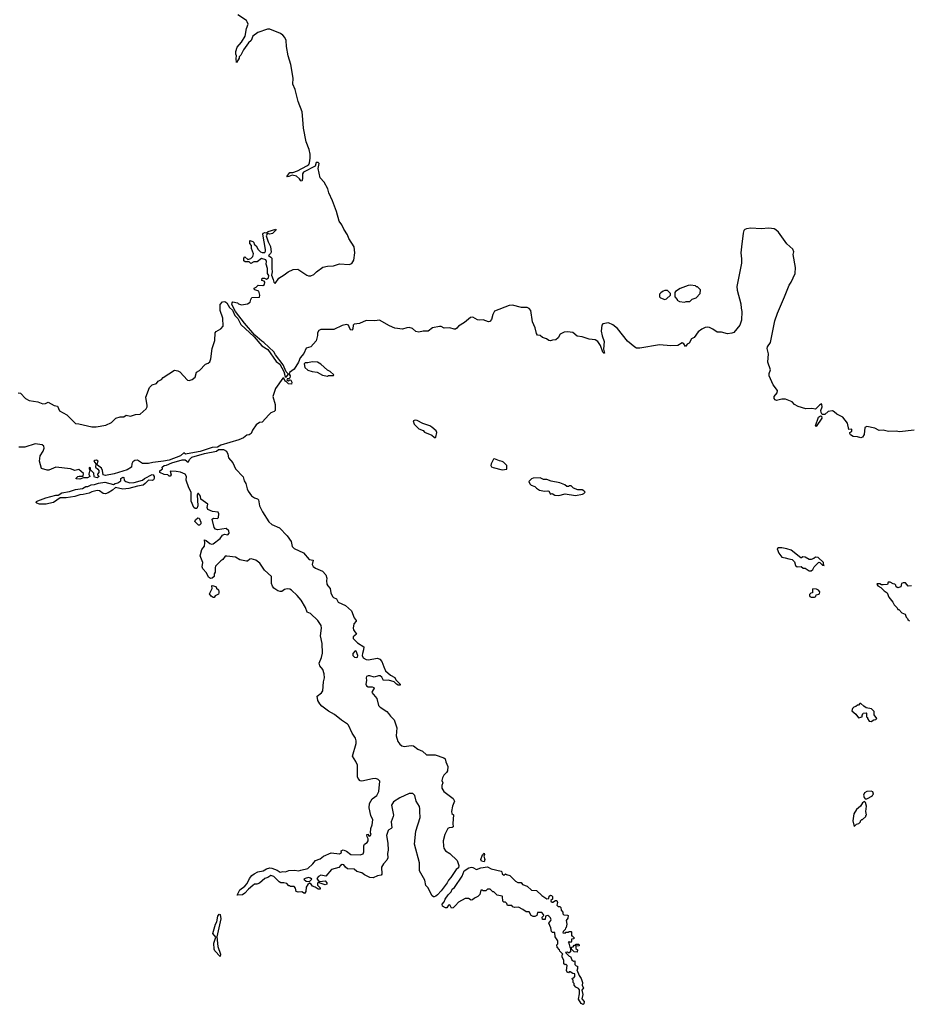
# Model space of a CAD drawing. Extents: x 2737564 to 2859580, y 876530 to 1012372.
# Tile 95 of 110: x 2771006 to 2781336, y 975972 to 987416. Entities that reach past the tile are written whole.
import ezdxf

# ---------------------------------------------------------------- set-up
doc = ezdxf.new("R2010")
doc.units = 0

msp = doc.modelspace()

# ---------------------------------------------------------------- linework, layer by layer
at = {"layer": '0CON05XD'}
for points in [[(2773845, 983663), (2773819, 983679), (2773741, 983751), (2773618, 983888), (2773514, 984024), (2773471, 984105), (2773474, 984126), (2773485, 984138), (2773537, 984127), (2773550, 984115), (2773585, 984102), (2773655, 984114), (2773686, 984134), (2773691, 984165), (2773704, 984186), (2773795, 984192), (2773799, 984215), (2773785, 984260), (2773740, 984275), (2773730, 984285), (2773730, 984295), (2773755, 984308), (2773778, 984332), (2773834, 984326), (2773850, 984340), (2773856, 984366), (2773847, 984377), (2773820, 984385), (2773825, 984410), (2773852, 984412), (2773875, 984402), (2773898, 984415), (2773902, 984442), (2773887, 984467), (2773886, 984524), (2773870, 984575), (2773876, 984605), (2773866, 984626), (2773815, 984640), (2773765, 984602), (2773728, 984602), (2773692, 984582), (2773675, 984600), (2773625, 984600), (2773612, 984615), (2773612, 984645), (2773622, 984658), (2773658, 984628), (2773691, 984639), (2773717, 984663), (2773723, 984695), (2773701, 984755), (2773702, 984792), (2773682, 984815), (2773682, 984848), (2773715, 984838), (2773728, 984825), (2773730, 984805), (2773756, 984786), (2773778, 984745), (2773805, 984717), (2773825, 984710), (2773855, 984712), (2773863, 984725), (2773863, 984745), (2773833, 984923), (2773836, 984934), (2773855, 984944), (2773875, 984940), (2773895, 984956), (2773985, 984980), (2773988, 984975), (2773945, 984932), (2773915, 984924), (2773885, 984932), (2773870, 984905), (2773894, 984834), (2773921, 984781), (2773931, 984715), (2773923, 984697), (2773898, 984675), (2773927, 984657), (2773936, 984645), (2773936, 984525), (2773942, 984485), (2773933, 984445), (2773954, 984395), (2773959, 984365), (2773975, 984350), (2774018, 984412), (2774081, 984449), (2774125, 984486), (2774185, 984513), (2774238, 984518), (2774345, 984446), (2774365, 984438), (2774392, 984438), (2774427, 984453), (2774458, 984485), (2774531, 984539), (2774585, 984550), (2774655, 984555), (2774725, 984579), (2774835, 984569), (2774865, 984584), (2774889, 984621), (2774903, 984705), (2774894, 984775), (2774833, 984873), (2774818, 984915), (2774772, 984982), (2774751, 985031), (2774721, 985075), (2774690, 985185), (2774642, 985312), (2774599, 985405), (2774589, 985449), (2774547, 985527), (2774497, 985577), (2774476, 985685), (2774486, 985745), (2774475, 985756), (2774453, 985755), (2774440, 985715), (2774305, 985645), (2774293, 985625), (2774292, 985565), (2774285, 985540), (2774275, 985542), (2774258, 985568), (2774225, 985599), (2774175, 985607), (2774135, 985593), (2774115, 985590), (2774110, 985595), (2774145, 985638), (2774182, 985638), (2774235, 985661), (2774345, 985717), (2774366, 985734), (2774376, 985754), (2774384, 985805), (2774381, 985851), (2774369, 985909), (2774335, 985998), (2774304, 986154), (2774296, 986254), (2774289, 986345), (2774244, 986465), (2774209, 986605), (2774182, 986665), (2774185, 986735), (2774156, 986894), (2774127, 986995), (2774108, 987105), (2774104, 987175), (2774089, 987209), (2774065, 987236), (2774037, 987257), (2773915, 987307), (2773885, 987305), (2773775, 987267), (2773717, 987223), (2773698, 987175), (2773665, 987147), (2773606, 987065), (2773576, 987004), (2773559, 986985), (2773558, 986968), (2773525, 986920), (2773521, 986965), (2773528, 986995), (2773518, 987015), (2773518, 987045), (2773535, 987098), (2773584, 987155), (2773626, 987224), (2773644, 987315), (2773662, 987365), (2773652, 987392), (2773642, 987405), (2773543, 987473)], [(2781405, 982646), (2781235, 982625), (2781194, 982634), (2781105, 982628), (2781045, 982646), (2780995, 982640), (2780945, 982669), (2780853, 982687), (2780831, 982675), (2780824, 982595), (2780805, 982565), (2780785, 982557), (2780745, 982569), (2780695, 982571), (2780665, 982591), (2780654, 982606), (2780655, 982620), (2780680, 982635), (2780678, 982655), (2780645, 982652), (2780628, 982725), (2780576, 982795), (2780503, 982833), (2780475, 982858), (2780455, 982868), (2780405, 982863), (2780365, 982829), (2780336, 982826), (2780322, 982852), (2780318, 982875), (2780334, 982915), (2780332, 982942), (2780325, 982951), (2780305, 982935), (2780255, 982888), (2780215, 982898), (2780145, 982895), (2780055, 982919), (2780012, 982945), (2779985, 982973), (2779907, 983007), (2779865, 983006), (2779805, 982990), (2779787, 982997), (2779776, 983015), (2779776, 983035), (2779811, 983079), (2779815, 983105), (2779764, 983174), (2779720, 983275), (2779719, 983305), (2779735, 983345), (2779701, 983435), (2779711, 983531), (2779696, 983595), (2779700, 983615), (2779733, 983665), (2779783, 983915), (2779815, 984006), (2779897, 984195), (2779949, 984331), (2779974, 984366), (2780020, 984465), (2780025, 984535), (2779998, 984685), (2780003, 984717), (2779995, 984748), (2779925, 984809), (2779826, 984945), (2779797, 984975), (2779775, 984985), (2779715, 984992), (2779625, 984984), (2779505, 984992), (2779455, 984985), (2779435, 984976), (2779425, 984965), (2779414, 984936), (2779398, 984775), (2779388, 984705), (2779397, 984635), (2779396, 984585), (2779343, 984315), (2779347, 984273), (2779389, 984115), (2779392, 984065), (2779402, 984025), (2779397, 983923), (2779379, 983865), (2779308, 983782), (2779285, 983771), (2779235, 983764), (2779165, 983783), (2779115, 983784), (2779065, 983819), (2779025, 983838), (2779005, 983842), (2778975, 983838), (2778935, 983819), (2778893, 983787), (2778845, 983723), (2778814, 983706), (2778787, 983655), (2778766, 983644), (2778745, 983618), (2778725, 983650), (2778705, 983659), (2778655, 983631), (2778575, 983626), (2778445, 983638), (2778215, 983598), (2778175, 983599), (2778155, 983610), (2778071, 983681), (2777957, 983827), (2777901, 983871), (2777849, 983891), (2777785, 983882), (2777772, 983865), (2777766, 983794), (2777775, 983742), (2777800, 983675), (2777793, 983585), (2777805, 983540), (2777795, 983540), (2777785, 983552), (2777759, 983629), (2777725, 983676), (2777695, 983696), (2777625, 983703), (2777545, 983730), (2777488, 983738), (2777435, 983779), (2777375, 983789), (2777336, 983784), (2777290, 983760), (2777265, 983718), (2777239, 983695), (2777198, 983692), (2777175, 983682), (2777155, 983686), (2777128, 983708), (2777085, 983721), (2777055, 983744), (2777025, 983750), (2777015, 983768), (2776999, 983835), (2776968, 983905), (2776947, 984035), (2776929, 984059), (2776905, 984069), (2776840, 984070), (2776735, 984097), (2776695, 984093), (2776525, 984030), (2776505, 983989), (2776489, 983931), (2776471, 983909), (2776455, 983904), (2776395, 983926), (2776347, 983923), (2776329, 983929), (2776275, 983958), (2776245, 983955), (2776175, 983895), (2776108, 983855), (2776089, 983831), (2776071, 983819), (2776055, 983819), (2776005, 983835), (2775939, 983829), (2775905, 983850), (2775885, 983851), (2775805, 983834), (2775754, 983796), (2775695, 983797), (2775645, 983786), (2775611, 983791), (2775572, 983825), (2775535, 983838), (2775505, 983836), (2775455, 983819), (2775365, 983830), (2775305, 983857), (2775190, 983925), (2775135, 983917), (2775035, 983918), (2774955, 983884), (2774894, 983876), (2774883, 983865), (2774878, 983822), (2774865, 983808), (2774855, 983810), (2774842, 983825), (2774827, 983865), (2774805, 983874), (2774755, 983861), (2774656, 983814), (2774505, 983814), (2774485, 983805), (2774466, 983775), (2774468, 983745), (2774452, 983685), (2774392, 983615), (2774335, 983597), (2774307, 983535), (2774265, 983485), (2774245, 983435), (2774196, 983354), (2774144, 983315), (2774137, 983295), (2774149, 983275), (2774146, 983254), (2774135, 983240), (2774115, 983240), (2774110, 983225), (2774125, 983220), (2774145, 983232), (2774159, 983225), (2774170, 983205), (2774165, 983180), (2774132, 983185), (2774108, 983208), (2774090, 983215), (2774075, 983250), (2774065, 983250), (2773981, 983129), (2773950, 983035), (2773976, 982945), (2773976, 982874), (2773965, 982862), (2773925, 982848), (2773902, 982825), (2773825, 982740), (2773795, 982733), (2773755, 982707), (2773714, 982646), (2773696, 982605), (2773675, 982590), (2773645, 982587), (2773607, 982555), (2773555, 982534), (2773345, 982470), (2773305, 982447), (2773245, 982444), (2773105, 982398), (2772995, 982376), (2772935, 982368), (2772915, 982380), (2772875, 982348), (2772742, 982298), (2772676, 982284), (2772555, 982271), (2772505, 982258), (2772435, 982259), (2772375, 982296), (2772345, 982292), (2772322, 982278), (2772309, 982255), (2772304, 982215), (2772256, 982184), (2772103, 982137), (2772005, 982119), (2771977, 982127), (2771968, 982175), (2771955, 982203), (2771910, 982240), (2771908, 982255), (2771920, 982285), (2771900, 982295), (2771878, 982292), (2771868, 982285), (2771890, 982255), (2771888, 982215), (2771915, 982193), (2771926, 982175), (2771927, 982153), (2771910, 982135), (2771910, 982125), (2771928, 982105), (2771907, 982093), (2771875, 982100), (2771870, 982105), (2771868, 982145), (2771830, 982185), (2771828, 982208), (2771815, 982210), (2771812, 982195), (2771820, 982185), (2771811, 982135), (2771820, 982105), (2771795, 982091), (2771748, 982092), (2771705, 982077), (2771665, 982080), (2771660, 982085), (2771680, 982105), (2771698, 982112), (2771745, 982110), (2771747, 982143), (2771695, 982190), (2771645, 982178), (2771596, 982196), (2771425, 982217), (2771345, 982180), (2771325, 982180), (2771259, 982199), (2771237, 982283), (2771243, 982345), (2771279, 982401), (2771292, 982435), (2771288, 982458), (2771266, 982475), (2771185, 982488), (2771065, 982448), (2770995, 982448)], [(2778505, 984162), (2778525, 984170), (2778570, 984215), (2778570, 984235), (2778537, 984267), (2778507, 984267), (2778485, 984260), (2778457, 984243), (2778442, 984225), (2778444, 984194), (2778455, 984182), (2778505, 984162)], [(2778735, 984132), (2778755, 984140), (2778795, 984140), (2778822, 984168), (2778870, 984185), (2778917, 984233), (2778920, 984275), (2778885, 984310), (2778875, 984310), (2778862, 984322), (2778805, 984332), (2778775, 984328), (2778685, 984290), (2778630, 984255), (2778620, 984245), (2778620, 984195), (2778650, 984165), (2778650, 984155), (2778675, 984140), (2778735, 984132)], [(2770988, 983078), (2771016, 983076), (2771075, 983012), (2771115, 982989), (2771215, 982973), (2771275, 982950), (2771306, 982954), (2771335, 982969), (2771405, 982930), (2771444, 982924), (2771469, 982869), (2771554, 982825), (2771655, 982721), (2771695, 982719), (2771844, 982684), (2771895, 982684), (2772008, 982702), (2772074, 982736), (2772125, 982786), (2772175, 982800), (2772215, 982800), (2772245, 982819), (2772295, 982809), (2772352, 982828), (2772405, 982831), (2772478, 982895), (2772488, 982915), (2772488, 982932), (2772472, 983028), (2772515, 983142), (2772545, 983174), (2772595, 983187), (2772617, 983213), (2772654, 983235), (2772673, 983257), (2772805, 983343), (2772845, 983336), (2772866, 983325), (2772955, 983226), (2772975, 983223), (2773010, 983235), (2773047, 983263), (2773062, 983318), (2773095, 983338), (2773167, 983413), (2773196, 983424), (2773215, 983441), (2773228, 983475), (2773242, 983595), (2773274, 983686), (2773277, 983775), (2773289, 983791), (2773345, 983822), (2773370, 983855), (2773367, 983945), (2773338, 984035), (2773335, 984107), (2773365, 984136), (2773389, 984139), (2773414, 984124), (2773445, 984070), (2773479, 984039), (2773505, 983979), (2773542, 983942), (2773578, 983875), (2773731, 983731), (2773821, 983625), (2773892, 983582), (2773989, 983445), (2774031, 983411), (2774078, 983328), (2774090, 983270), (2774105, 983260), (2774130, 983295), (2774104, 983324), (2774070, 983405), (2773980, 983520), (2773959, 983555), (2773845, 983663)], [(2774585, 983272), (2774595, 983280), (2774655, 983280), (2774658, 983288), (2774615, 983328), (2774584, 983344), (2774505, 983413), (2774466, 983436), (2774405, 983440), (2774355, 983428), (2774325, 983427), (2774312, 983415), (2774320, 983375), (2774355, 983342), (2774405, 983326), (2774465, 983318), (2774525, 983286), (2774585, 983272)], [(2775835, 982558), (2775845, 982562), (2775855, 982620), (2775846, 982636), (2775795, 982682), (2775775, 982697), (2775693, 982723), (2775625, 982758), (2775605, 982762), (2775580, 982755), (2775592, 982715), (2775645, 982662), (2775695, 982640), (2775713, 982623), (2775795, 982588), (2775823, 982563), (2775835, 982558)], [(2780265, 982687), (2780257, 982695), (2780293, 982795), (2780315, 982810), (2780325, 982808), (2780329, 982785), (2780265, 982687)], [(2775825, 977223), (2775815, 977223), (2775800, 977235), (2775765, 977298), (2775755, 977328), (2775728, 977355), (2775714, 977415), (2775653, 977525), (2775654, 977615), (2775596, 977835), (2775609, 977985), (2775662, 978145), (2775656, 978215), (2775659, 978245), (2775652, 978272), (2775615, 978332), (2775599, 978399), (2775575, 978424), (2775535, 978424), (2775426, 978374), (2775353, 978327), (2775328, 978285), (2775350, 978170), (2775349, 978155), (2775326, 978095), (2775331, 978025), (2775326, 978015), (2775298, 978002), (2775289, 977991), (2775271, 977935), (2775284, 977845), (2775288, 977765), (2775280, 977725), (2775287, 977675), (2775275, 977649), (2775234, 977606), (2775213, 977565), (2775216, 977486), (2775207, 977475), (2775164, 977466), (2775115, 977444), (2775075, 977448), (2775015, 977478), (2774985, 977502), (2774925, 977517), (2774895, 977543), (2774815, 977548), (2774792, 977565), (2774775, 977592), (2774755, 977598), (2774734, 977586), (2774715, 977563), (2774631, 977539), (2774565, 977462), (2774505, 977472), (2774481, 977459), (2774460, 977435), (2774475, 977410), (2774495, 977400), (2774557, 977407), (2774577, 977383), (2774575, 977370), (2774555, 977360), (2774475, 977390), (2774468, 977382), (2774468, 977358), (2774500, 977325), (2774498, 977312), (2774475, 977310), (2774440, 977335), (2774410, 977345), (2774395, 977370), (2774375, 977382), (2774356, 977364), (2774336, 977334), (2774332, 977285), (2774315, 977260), (2774285, 977278), (2774244, 977274), (2774220, 977285), (2774212, 977322), (2774195, 977340), (2774155, 977340), (2774145, 977350), (2774135, 977350), (2774110, 977375), (2774075, 977383), (2774043, 977383), (2774024, 977394), (2773959, 977459), (2773925, 977469), (2773892, 977448), (2773854, 977436), (2773795, 977382), (2773762, 977368), (2773735, 977367), (2773715, 977353), (2773665, 977311), (2773624, 977266), (2773595, 977246), (2773532, 977242), (2773565, 977304), (2773622, 977345), (2773652, 977375), (2773676, 977434), (2773705, 977470), (2773730, 977490), (2773775, 977511), (2773836, 977524), (2773875, 977546), (2773915, 977559), (2773935, 977556), (2774000, 977530), (2774035, 977508), (2774065, 977517), (2774096, 977514), (2774135, 977528), (2774205, 977530), (2774245, 977523), (2774275, 977530), (2774355, 977551), (2774415, 977607), (2774445, 977643), (2774498, 977665), (2774536, 977694), (2774625, 977732), (2774725, 977721), (2774747, 977735), (2774744, 977756), (2774765, 977766), (2774805, 977753), (2774855, 977714), (2774965, 977709), (2774997, 977723), (2775006, 977745), (2775006, 977815), (2775016, 977834), (2775045, 977852), (2775056, 977874), (2775056, 977896), (2775045, 977920), (2775043, 977945), (2775055, 977950), (2775062, 977932), (2775075, 977928), (2775090, 977945), (2775082, 977965), (2775087, 978015), (2775103, 978057), (2775110, 978115), (2775088, 978165), (2775068, 978255), (2775072, 978305), (2775105, 978362), (2775159, 978401), (2775180, 978445), (2775193, 978565), (2775172, 978585), (2775145, 978597), (2775108, 978592), (2774985, 978566), (2774965, 978570), (2774941, 978595), (2774933, 978617), (2774933, 978753), (2774914, 978795), (2774876, 978855), (2774919, 979005), (2774919, 979035), (2774908, 979065), (2774872, 979122), (2774830, 979215), (2774818, 979228), (2774745, 979274), (2774665, 979339), (2774595, 979381), (2774518, 979438), (2774495, 979463), (2774470, 979505), (2774464, 979555), (2774516, 979594), (2774529, 979615), (2774538, 979722), (2774549, 979765), (2774546, 979815), (2774528, 979865), (2774494, 979906), (2774487, 979937), (2774515, 980005), (2774524, 980055), (2774523, 980165), (2774502, 980255), (2774516, 980345), (2774511, 980375), (2774472, 980435), (2774385, 980516), (2774349, 980529), (2774328, 980585), (2774278, 980668), (2774233, 980723), (2774166, 980786), (2774145, 980798), (2774115, 980801), (2774086, 980794), (2774055, 980770), (2774035, 980769), (2774005, 980778), (2773959, 980809), (2773943, 980833), (2773933, 980865), (2773932, 980945), (2773850, 981020), (2773799, 981099), (2773750, 981135), (2773695, 981150), (2773680, 981145), (2773655, 981121), (2773642, 981122), (2773565, 981140), (2773515, 981168), (2773415, 981182), (2773395, 981179), (2773368, 981142), (2773343, 981125), (2773283, 981065), (2773277, 981045), (2773280, 980995), (2773268, 980975), (2773266, 980944), (2773245, 980927), (2773225, 980920), (2773200, 980935), (2773179, 980989), (2773134, 981035), (2773126, 981055), (2773133, 981107), (2773104, 981185), (2773122, 981258), (2773154, 981296), (2773160, 981335), (2773155, 981370), (2773175, 981362), (2773217, 981327), (2773235, 981321), (2773255, 981323), (2773335, 981385), (2773364, 981426), (2773385, 981436), (2773425, 981429), (2773440, 981450), (2773438, 981475), (2773405, 981504), (2773305, 981486), (2773283, 981495), (2773266, 981515), (2773245, 981610), (2773259, 981621), (2773305, 981617), (2773315, 981630), (2773319, 981671), (2773312, 981692), (2773249, 981699), (2773194, 981724), (2773187, 981745), (2773192, 981785), (2773110, 981845), (2773107, 981877), (2773085, 981908), (2773075, 981908), (2773068, 981895), (2773076, 981765), (2773067, 981733), (2773045, 981733), (2773032, 981745), (2773001, 981821), (2773001, 981925), (2772973, 981975), (2772942, 982065), (2772944, 982106), (2772930, 982135), (2772875, 982156), (2772825, 982166), (2772755, 982170), (2772768, 982125), (2772755, 982110), (2772745, 982110), (2772727, 982127), (2772685, 982130), (2772634, 982155), (2772635, 982172), (2772666, 982194), (2772664, 982216), (2772684, 982236), (2772711, 982239), (2772773, 982267), (2772895, 982301), (2772929, 982299), (2772965, 982274), (2772982, 982308), (2773008, 982332), (2773155, 982375), (2773295, 982400), (2773315, 982420), (2773375, 982420), (2773410, 982400), (2773427, 982367), (2773434, 982324), (2773484, 982265), (2773513, 982195), (2773605, 982104), (2773616, 982055), (2773634, 982024), (2773649, 981965), (2773662, 981935), (2773702, 981882), (2773735, 981860), (2773769, 981849), (2773782, 981835), (2773794, 981765), (2773830, 981695), (2773901, 981581), (2773935, 981549), (2774025, 981512), (2774117, 981417), (2774160, 981350), (2774172, 981292), (2774198, 981268), (2774305, 981218), (2774372, 981142), (2774416, 981136), (2774406, 981085), (2774419, 981059), (2774445, 981040), (2774525, 981008), (2774564, 980964), (2774576, 980926), (2774571, 980895), (2774576, 980855), (2774586, 980836), (2774616, 980806), (2774624, 980755), (2774644, 980714), (2774655, 980702), (2774690, 980685), (2774708, 980648), (2774795, 980609), (2774864, 980545), (2774893, 980463), (2774918, 980435), (2774917, 980425), (2774891, 980395), (2774883, 980345), (2774888, 980325), (2774920, 980275), (2774882, 980245), (2774883, 980225), (2774934, 980174), (2775005, 980128), (2775004, 980094), (2774989, 980051), (2774988, 980025), (2775000, 980000), (2775035, 979980), (2775055, 979976), (2775165, 979997), (2775192, 979985), (2775217, 979957), (2775237, 979895), (2775260, 979850), (2775317, 979797), (2775365, 979772), (2775380, 979745), (2775430, 979695), (2775427, 979683), (2775407, 979683), (2775385, 979694), (2775360, 979720), (2775295, 979738), (2775235, 979737), (2775214, 979774), (2775195, 979790), (2775175, 979790), (2775125, 979774), (2775075, 979791), (2775055, 979791), (2775038, 979782), (2775032, 979765), (2775036, 979735), (2775029, 979695), (2775036, 979675), (2775055, 979662), (2775105, 979664), (2775124, 979654), (2775126, 979645), (2775102, 979608), (2775101, 979595), (2775156, 979525), (2775176, 979445), (2775195, 979425), (2775274, 979375), (2775295, 979354), (2775315, 979320), (2775359, 979279), (2775391, 979185), (2775383, 979093), (2775403, 979025), (2775425, 978995), (2775447, 978977), (2775475, 978970), (2775555, 978979), (2775583, 978975), (2775635, 978938), (2775690, 978915), (2775735, 978871), (2775835, 978870), (2775935, 978838), (2775951, 978825), (2775959, 978789), (2775983, 978735), (2775980, 978685), (2775969, 978665), (2775938, 978635), (2775921, 978605), (2775914, 978575), (2775926, 978545), (2775914, 978515), (2775914, 978485), (2775937, 978447), (2776045, 978364), (2776061, 978335), (2776038, 978275), (2776026, 978215), (2776031, 978191), (2776050, 978175), (2776041, 978075), (2776044, 978036), (2776034, 978026), (2775997, 978023), (2775984, 978016), (2775947, 977947), (2775928, 977872), (2775931, 977811), (2775938, 977788), (2775957, 977757), (2776006, 977725), (2776093, 977645), (2776112, 977585), (2776105, 977560), (2776081, 977539), (2776017, 977445), (2775989, 977415), (2775974, 977385), (2775905, 977290), (2775863, 977245), (2775845, 977230), (2775825, 977223)], [(2776615, 982183), (2776669, 982191), (2776670, 982235), (2776630, 982275), (2776615, 982282), (2776585, 982288), (2776525, 982312), (2776515, 982310), (2776487, 982255), (2776484, 982235), (2776491, 982221), (2776510, 982210), (2776615, 982183)], [(2771315, 981787), (2771235, 981787), (2771206, 981795), (2771198, 981805), (2771201, 981815), (2771216, 981825), (2771311, 981859), (2771425, 981891), (2771455, 981889), (2771496, 981915), (2771585, 981933), (2771654, 981956), (2771735, 981967), (2771775, 981991), (2771798, 981992), (2771835, 982008), (2771876, 982014), (2771921, 982029), (2771995, 982040), (2772095, 982012), (2772115, 982027), (2772147, 982035), (2772180, 982055), (2772182, 982085), (2772205, 982099), (2772218, 982095), (2772220, 982065), (2772239, 982049), (2772285, 982035), (2772335, 982036), (2772435, 982066), (2772458, 982085), (2772545, 982131), (2772557, 982127), (2772568, 982105), (2772569, 982085), (2772561, 982069), (2772545, 982061), (2772503, 982065), (2772466, 982024), (2772443, 982007), (2772375, 981996), (2772275, 981966), (2772205, 981959), (2772121, 981979), (2772085, 981946), (2772034, 981916), (2772005, 981906), (2771975, 981911), (2771935, 981939), (2771905, 981944), (2771845, 981929), (2771815, 981913), (2771745, 981896), (2771705, 981892), (2771645, 981874), (2771547, 981857), (2771475, 981859), (2771398, 981805), (2771345, 981794), (2771315, 981787)], [(2777275, 981884), (2777347, 981907), (2777465, 981887), (2777547, 981903), (2777565, 981910), (2777578, 981925), (2777565, 981942), (2777545, 981952), (2777495, 981952), (2777445, 981972), (2777417, 981997), (2777395, 982000), (2777385, 981990), (2777365, 981990), (2777341, 982011), (2777285, 982033), (2777185, 982052), (2777135, 982070), (2777095, 982073), (2777055, 982092), (2776974, 982086), (2776955, 982078), (2776925, 982050), (2776935, 982020), (2776950, 982005), (2776995, 981992), (2777015, 981970), (2777048, 981948), (2777105, 981936), (2777145, 981942), (2777158, 981935), (2777175, 981900), (2777195, 981908), (2777225, 981890), (2777275, 981884)], [(2773095, 981540), (2773085, 981540), (2773042, 981585), (2773048, 981605), (2773075, 981628), (2773091, 981621), (2773112, 981575), (2773112, 981558), (2773095, 981540)], [(2780185, 981010), (2780205, 981012), (2780226, 981024), (2780242, 981055), (2780295, 981110), (2780308, 981108), (2780340, 981075), (2780358, 981072), (2780350, 981085), (2780348, 981108), (2780287, 981167), (2780255, 981170), (2780238, 981152), (2780205, 981143), (2780184, 981144), (2780135, 981170), (2780108, 981172), (2780095, 981160), (2780085, 981160), (2779975, 981250), (2779925, 981267), (2779865, 981276), (2779825, 981278), (2779810, 981265), (2779832, 981215), (2779865, 981170), (2779905, 981163), (2779945, 981148), (2779985, 981142), (2780012, 981115), (2780024, 981074), (2780045, 981058), (2780092, 981062), (2780115, 981042), (2780135, 981040), (2780185, 981010)], [(2773265, 980700), (2773255, 980700), (2773233, 980715), (2773213, 980745), (2773242, 980805), (2773240, 980835), (2773245, 980840), (2773285, 980830), (2773295, 980810), (2773315, 980790), (2773322, 980772), (2773322, 980755), (2773315, 980738), (2773279, 980721), (2773265, 980700)], [(2781373, 980837), (2781335, 980832), (2781302, 980872), (2781275, 980872), (2781257, 980863), (2781247, 980825), (2781215, 980812), (2781194, 980824), (2781190, 980845), (2781180, 980855), (2781158, 980858), (2781125, 980880), (2781102, 980878), (2781095, 980850), (2781045, 980847), (2781025, 980848), (2781005, 980858), (2780975, 980860), (2780970, 980855), (2780980, 980835), (2781015, 980818), (2781055, 980778), (2781090, 980755), (2781110, 980705), (2781157, 980647), (2781170, 980615), (2781205, 980580), (2781215, 980560), (2781225, 980560), (2781262, 980522), (2781300, 980505), (2781312, 980472), (2781328, 980458), (2781330, 980445), (2781348, 980428)], [(2780245, 980703), (2780259, 980711), (2780265, 980730), (2780295, 980738), (2780302, 980745), (2780307, 980765), (2780290, 980785), (2780267, 980797), (2780225, 980800), (2780220, 980795), (2780220, 980755), (2780201, 980749), (2780188, 980735), (2780187, 980725), (2780192, 980712), (2780205, 980704), (2780245, 980703)], [(2774925, 980003), (2774933, 980007), (2774937, 980025), (2774918, 980075), (2774905, 980080), (2774880, 980050), (2774879, 980025), (2774896, 980006), (2774925, 980003)], [(2780905, 979260), (2780933, 979277), (2780957, 979283), (2780970, 979295), (2780938, 979335), (2780940, 979375), (2780908, 979408), (2780845, 979420), (2780817, 979437), (2780785, 979470), (2780772, 979468), (2780755, 979450), (2780745, 979450), (2780727, 979433), (2780703, 979427), (2780685, 979410), (2780680, 979385), (2780726, 979346), (2780755, 979300), (2780798, 979312), (2780800, 979335), (2780808, 979342), (2780812, 979358), (2780845, 979360), (2780850, 979355), (2780850, 979315), (2780860, 979305), (2780860, 979295), (2780880, 979265), (2780905, 979260)], [(2780835, 978360), (2780855, 978362), (2780920, 978395), (2780920, 978405), (2780930, 978415), (2780925, 978440), (2780905, 978448), (2780855, 978447), (2780825, 978432), (2780814, 978405), (2780822, 978375), (2780835, 978360)], [(2780705, 978040), (2780733, 978067), (2780760, 978075), (2780780, 978095), (2780780, 978105), (2780795, 978120), (2780805, 978120), (2780840, 978155), (2780840, 978165), (2780850, 978175), (2780840, 978215), (2780848, 978275), (2780837, 978317), (2780825, 978330), (2780802, 978315), (2780778, 978275), (2780735, 978237), (2780704, 978185), (2780692, 978105), (2780705, 978040)], [(2776405, 977630), (2776375, 977638), (2776367, 977655), (2776385, 977710), (2776405, 977730), (2776410, 977715), (2776400, 977695), (2776412, 977655), (2776405, 977630)], [(2777555, 975972), (2777531, 975981), (2777503, 976033), (2777512, 976095), (2777512, 976142), (2777500, 976155), (2777471, 976171), (2777450, 976195), (2777450, 976215), (2777440, 976225), (2777440, 976255), (2777432, 976262), (2777430, 976275), (2777448, 976282), (2777460, 976295), (2777460, 976325), (2777435, 976330), (2777405, 976350), (2777395, 976350), (2777385, 976340), (2777370, 976345), (2777362, 976365), (2777370, 976425), (2777355, 976440), (2777345, 976430), (2777333, 976443), (2777333, 976483), (2777313, 976525), (2777313, 976547), (2777320, 976555), (2777285, 976590), (2777280, 976605), (2777252, 976635), (2777250, 976665), (2777260, 976675), (2777262, 976712), (2777232, 976755), (2777228, 976808), (2777198, 976808), (2777188, 976818), (2777182, 976862), (2777158, 976915), (2777182, 976945), (2777184, 976955), (2777176, 976976), (2777155, 976997), (2777145, 977003), (2777128, 977002), (2777120, 976995), (2777115, 976960), (2777085, 976960), (2777080, 976985), (2777100, 977005), (2777096, 977016), (2777075, 977038), (2777025, 977040), (2777016, 977004), (2776995, 976994), (2776975, 976993), (2776952, 977005), (2776928, 977048), (2776895, 977047), (2776856, 977076), (2776805, 977102), (2776758, 977098), (2776740, 977105), (2776725, 977120), (2776675, 977122), (2776670, 977145), (2776655, 977160), (2776635, 977160), (2776622, 977172), (2776620, 977225), (2776615, 977230), (2776555, 977240), (2776518, 977278), (2776505, 977280), (2776475, 977310), (2776445, 977310), (2776425, 977290), (2776395, 977290), (2776385, 977300), (2776365, 977300), (2776355, 977250), (2776330, 977225), (2776292, 977208), (2776270, 977185), (2776255, 977182), (2776222, 977202), (2776185, 977202), (2776105, 977160), (2776070, 977120), (2776045, 977093), (2776025, 977090), (2776005, 977130), (2775990, 977125), (2775970, 977095), (2775955, 977092), (2775922, 977115), (2775918, 977135), (2775942, 977165), (2775952, 977195), (2775985, 977244), (2776020, 977280), (2776035, 977310), (2776059, 977331), (2776150, 977460), (2776172, 977525), (2776225, 977557), (2776257, 977567), (2776275, 977563), (2776315, 977539), (2776365, 977560), (2776445, 977570), (2776486, 977546), (2776601, 977521), (2776612, 977512), (2776615, 977490), (2776635, 977472), (2776655, 977490), (2776665, 977480), (2776705, 977470), (2776770, 977405), (2776795, 977390), (2776835, 977390), (2776850, 977365), (2776905, 977347), (2776955, 977300), (2777015, 977297), (2777075, 977238), (2777135, 977200), (2777158, 977202), (2777162, 977228), (2777175, 977240), (2777188, 977238), (2777200, 977225), (2777200, 977195), (2777182, 977178), (2777182, 977172), (2777195, 977160), (2777205, 977160), (2777235, 977180), (2777248, 977178), (2777258, 977155), (2777250, 977125), (2777265, 977110), (2777285, 977110), (2777298, 977098), (2777300, 977065), (2777320, 977045), (2777320, 977025), (2777333, 977013), (2777375, 977010), (2777380, 977005), (2777377, 976973), (2777360, 976945), (2777368, 976905), (2777360, 976865), (2777352, 976858), (2777348, 976842), (2777322, 976818), (2777320, 976805), (2777345, 976800), (2777355, 976810), (2777385, 976810), (2777395, 976820), (2777415, 976818), (2777420, 976815), (2777420, 976770), (2777428, 976768), (2777450, 976745), (2777448, 976732), (2777422, 976728), (2777420, 976705), (2777408, 976692), (2777395, 976700), (2777380, 976695), (2777390, 976685), (2777400, 976635), (2777410, 976625), (2777408, 976582), (2777395, 976570), (2777385, 976570), (2777375, 976580), (2777350, 976575), (2777392, 976532), (2777408, 976528), (2777425, 976490), (2777442, 976472), (2777458, 976478), (2777460, 976435), (2777475, 976420), (2777490, 976415), (2777490, 976385), (2777483, 976373), (2777508, 976308), (2777532, 976272), (2777548, 976225), (2777543, 976193), (2777560, 976165), (2777540, 976135), (2777552, 976085), (2777542, 976035), (2777568, 976005), (2777562, 975978), (2777555, 975972)], [(2774375, 977400), (2774400, 977425), (2774385, 977440), (2774365, 977446), (2774325, 977436), (2774310, 977425), (2774335, 977402), (2774375, 977400)], [(2773335, 976530), (2773276, 976595), (2773266, 976615), (2773261, 976685), (2773284, 976754), (2773252, 976795), (2773281, 976905), (2773298, 976932), (2773308, 976995), (2773325, 977019), (2773336, 977016), (2773344, 976965), (2773297, 976755), (2773308, 976645), (2773339, 976555), (2773335, 976530)], [(2777485, 976580), (2777452, 976582), (2777422, 976612), (2777420, 976635), (2777438, 976642), (2777452, 976658), (2777465, 976660), (2777475, 976670), (2777505, 976670), (2777510, 976665), (2777508, 976652), (2777475, 976650), (2777470, 976645), (2777472, 976622), (2777490, 976605), (2777485, 976580)]]:
    msp.add_lwpolyline(points, dxfattribs=at)

doc.saveas('drawing.dxf')
